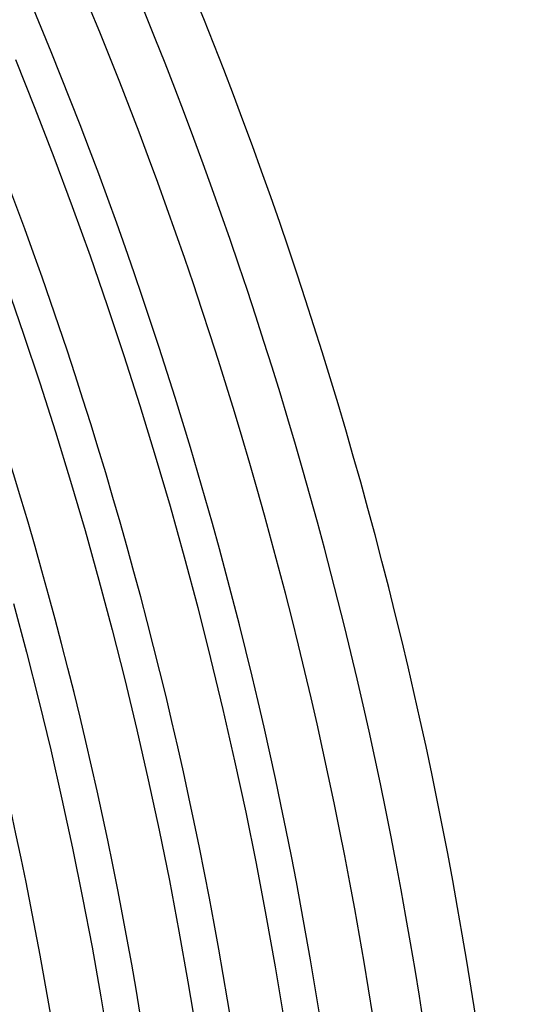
# Model space of a CAD drawing. Header units: millimetres. Extents: x -385 to 385, y -385 to 385.
# Tile 88 of 113: x 306 to 345, y 53 to 128. Entities that reach past the tile are written whole.
import ezdxf

# ---------------------------------------------------------------- set-up
doc = ezdxf.new("R2010")
doc.units = ezdxf.units.MM
doc.layers.add('THICK', color=7, linetype='Continuous')

msp = doc.modelspace()

# ---------------------------------------------------------------- linework, layer by layer
at = {"layer": 'THICK'}
for p, q in [((305.914, 125.087), (307.409, 121.367)), ((307.409, 121.367), (308.859, 117.629)), ((308.859, 117.629), (310.263, 113.874)), ((310.263, 113.874), (311.621, 110.103)), ((311.621, 110.103), (312.934, 106.315)), ((305.257, 107.854), (306.542, 104.143)), ((312.934, 106.315), (314.2, 102.511)), ((306.542, 104.143), (307.783, 100.418)), ((314.2, 102.511), (315.42, 98.693)), ((307.783, 100.418), (308.978, 96.677)), ((315.42, 98.693), (316.594, 94.86)), ((308.978, 96.677), (310.128, 92.922)), ((316.594, 94.86), (317.722, 91.013)), ((310.128, 92.922), (311.233, 89.154)), ((317.722, 91.013), (318.802, 87.152)), ((311.233, 89.154), (312.291, 85.372)), ((318.802, 87.152), (319.836, 83.279)), ((312.291, 85.372), (313.304, 81.578)), ((305.78, 83.592), (306.771, 79.877)), ((319.836, 83.279), (320.822, 79.393)), ((313.304, 81.578), (314.27, 77.772)), ((306.771, 79.877), (307.718, 76.15)), ((320.822, 79.393), (321.762, 75.496)), ((314.27, 77.772), (315.19, 73.954)), ((307.718, 76.15), (308.619, 72.412)), ((321.762, 75.496), (322.654, 71.588)), ((315.19, 73.954), (316.064, 70.126)), ((308.619, 72.412), (309.474, 68.663)), ((322.654, 71.588), (323.498, 67.669)), ((316.064, 70.126), (316.891, 66.287)), ((309.474, 68.663), (310.284, 64.905)), ((323.498, 67.669), (324.295, 63.74)), ((316.891, 66.287), (317.672, 62.438)), ((310.284, 64.905), (311.049, 61.136)), ((324.295, 63.74), (325.045, 59.802)), ((317.672, 62.438), (318.406, 58.58)), ((311.049, 61.136), (311.767, 57.359)), ((325.045, 59.802), (325.746, 55.855)), ((318.406, 58.58), (319.093, 54.714)), ((311.767, 57.359), (312.44, 53.573)), ((325.746, 55.855), (326.4, 51.9)), ((319.093, 54.714), (319.733, 50.84)), ((312.44, 53.573), (313.067, 49.78))]:
    msp.add_line(p, q, dxfattribs=at)
for radius, start, end in [(345, 0.33157, 44.66842), (341, 0.33604, 44.66395), (337.25, 0.08606, 44.91393), (333.25, 0.34389, 44.65616), (326.5, 0.35099, 44.64905), (319.75, 0.35839, 44.64161), (313, 0.36612, 44.63387)]:
    msp.add_arc((0, 0), radius, start, end, dxfattribs=at)

doc.saveas('drawing.dxf')
